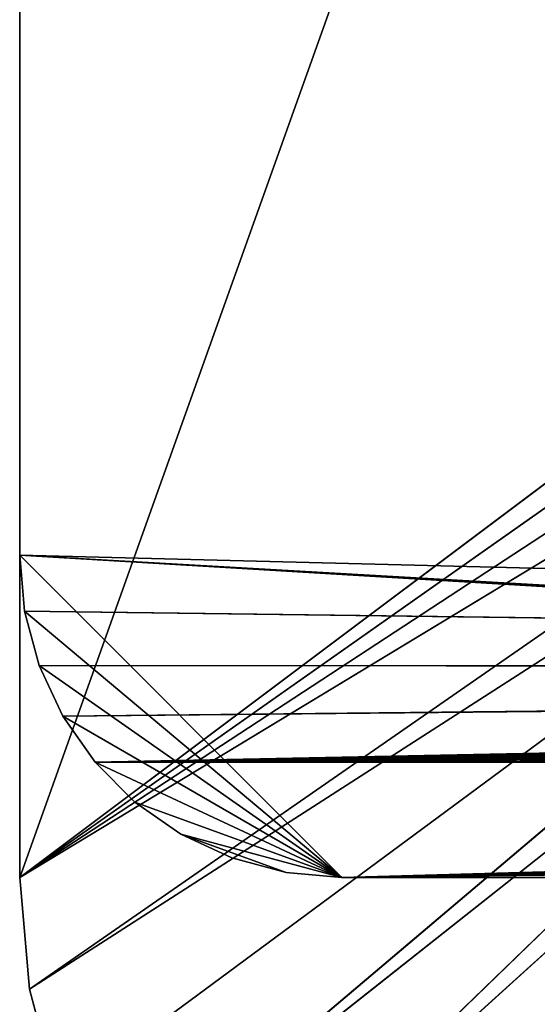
# Model space of a CAD drawing. Extents: x 0 to 14, y 0 to 7.
# Tile 2 of 34: x 0 to 0.8, y 0.8 to 2.3. Entities that reach past the tile are written whole.
import ezdxf

# ---------------------------------------------------------------- set-up
doc = ezdxf.new("R2010")
doc.units = 0
doc.header["$LTSCALE"] = 2.54
doc.layers.get('0').update_dxf_attribs({"color": 13, "linetype": 'CONTINUOUS'})

# ---------------------------------------------------------------- blocks, each defined once
blk = doc.blocks.new('UCHWYT_NA_PAPIER_PRZYKLEJA')
at = {"color": 0}
for p, q in [((0, 1.5, 0.2), (0, 6.6, 0.2)), ((0, 6.6, 0.2), (0, 1.5)), ((0, 6.6, 0.2), (0, 1.5)), ((0, 6.6), (0, 1.5)), ((0, 6.6), (0, 1.5)), ((0, 1.5, 0.2), (0, 6.6, 0.2)), ((0, 1, 7), (0, 6.6, 7)), ((0, 6.6, 7), (0, 1, 6.8)), ((0, 6.6, 7), (0, 1, 6.8)), ((0, 6.6, 6.8), (0, 1, 6.8)), ((0, 1, 7), (0, 6.6, 7)), ((2, 6.6, 6.8), (0, 1, 6.8)), ((0, 6.6, 6.8), (0, 1, 6.8)), ((2, 6.6, 6.8), (0, 1, 6.8)), ((0, 1, 7), (2, 2.5, 7)), ((0, 1, 7), (2, 2.5, 7)), ((2, 2.5, 6.8), (0, 1, 6.8)), ((2, 2.5, 6.8), (0, 1, 6.8)), ((0, 1, 7), (2.0076, 2.4132, 7)), ((0, 1, 7), (2.0076, 2.4132, 7)), ((2.0076, 2.4132, 6.8), (0, 1, 6.8)), ((2.0076, 2.4132, 6.8), (0, 1, 6.8)), ((2.0302, 2.329, 7), (0, 1, 7)), ((2.0302, 2.329, 7), (0, 1, 7)), ((2.0302, 2.329, 6.8), (0, 1, 6.8)), ((2.0302, 2.329, 6.8), (0, 1, 6.8)), ((2.067, 2.25, 7), (0, 1, 7)), ((2.067, 2.25, 7), (0, 1, 7)), ((2.067, 2.25, 6.8), (0, 1, 6.8)), ((2.067, 2.25, 6.8), (0, 1, 6.8)), ((2.067, 2.25, 7), (0.0152, 0.8264, 7)), ((2.067, 2.25, 7), (0.0152, 0.8264, 7)), ((2.067, 2.25, 6.8), (0.0152, 0.8264, 6.8)), ((2.067, 2.25, 6.8), (0.0152, 0.8264, 6.8)), ((2.117, 2.1786, 7), (0.0152, 0.8264, 7)), ((2.117, 2.1786, 7), (0.0152, 0.8264, 7)), ((2.117, 2.1786, 6.8), (0.0152, 0.8264, 6.8)), ((2.117, 2.1786, 6.8), (0.0152, 0.8264, 6.8)), ((2.117, 2.1786, 7), (0.0603, 0.658, 7)), ((2.117, 2.1786, 7), (0.0603, 0.658, 7)), ((2.117, 2.1786, 6.8), (0.0603, 0.658, 6.8)), ((2.117, 2.1786, 6.8), (0.0603, 0.658, 6.8)), ((0.134, 0.5, 7), (2.117, 2.1786, 7)), ((0.134, 0.5, 7), (2.117, 2.1786, 7)), ((0.134, 0.5, 6.8), (2.117, 2.1786, 6.8)), ((0.134, 0.5, 6.8), (2.117, 2.1786, 6.8)), ((2.117, 2.1786, 6.8), (0.234, 0.3572, 6.8)), ((2.117, 2.1786, 6.8), (0.234, 0.3572, 6.8)), ((0.134, 0.5, 7), (2.1786, 2.117, 7)), ((0.134, 0.5, 7), (2.1786, 2.117, 7)), ((0.234, 0.3572, 7), (2.1786, 2.117, 7)), ((0.234, 0.3572, 7), (2.1786, 2.117, 7)), ((2.1786, 2.117, 6.8), (0.234, 0.3572, 6.8)), ((2.1786, 2.117, 6.8), (0.234, 0.3572, 6.8)), ((0, 1.5), (0, 1.5, 0.2)), ((0.0076, 1.4132), (0, 1.5)), ((0, 1.5), (6.9783, 1.3231)), ((0, 1.5), (6.9783, 1.3231)), ((6.9572, 1.0825, 0.2), (0, 1.5, 0.2)), ((0, 1.5, 0.2), (0.5, 1, 0.2)), ((0, 1.5, 0.2), (0.5, 1, 0.2)), ((0, 1.5, 0.2), (0.0076, 1.4132, 0.2)), ((6.9375, 1.0917, 0.2), (0, 1.5, 0.2)), ((6.9572, 1.0825, 0.2), (0, 1.5, 0.2)), ((6.9375, 1.0917, 0.2), (0, 1.5, 0.2)), ((6.9197, 1.1042, 0.2), (0, 1.5, 0.2)), ((6.9197, 1.1042, 0.2), (0, 1.5, 0.2)), ((0, 1.5, 0.2), (0.0076, 1.4132, 0.2)), ((0, 1.5, 0.2), (0.0076, 1.4132)), ((0, 1.5, 0.2), (0.0076, 1.4132)), ((0, 1.5), (0, 1.5, 0.2)), ((0.0076, 1.4132), (0, 1.5)), ((0.0302, 1.329), (0.0076, 1.4132)), ((0.0076, 1.4132), (6.9783, 1.3231)), ((0.0076, 1.4132), (6.9783, 1.3231)), ((0.0076, 1.4132, 0.2), (0.5, 1, 0.2)), ((0.0076, 1.4132, 0.2), (0.0302, 1.329, 0.2)), ((0.0076, 1.4132, 0.2), (0.5, 1, 0.2)), ((0.0076, 1.4132, 0.2), (0.0302, 1.329, 0.2)), ((0.0076, 1.4132, 0.2), (0.0302, 1.329)), ((0.0076, 1.4132, 0.2), (0.0302, 1.329)), ((0.0076, 1.4132, 0.2), (0.0076, 1.4132)), ((0.0302, 1.329), (0.0076, 1.4132)), ((0.0076, 1.4132, 0.2), (0.0076, 1.4132)), ((6.9783, 1.3231), (0.0302, 1.329)), ((6.9783, 1.3231), (0.0302, 1.329)), ((0.067, 1.25), (0.0302, 1.329)), ((0.0302, 1.329, 0.2), (0.5, 1, 0.2)), ((0.0302, 1.329, 0.2), (0.5, 1, 0.2)), ((0.0302, 1.329, 0.2), (0.067, 1.25, 0.2)), ((0.0302, 1.329, 0.2), (0.067, 1.25, 0.2)), ((0.0302, 1.329, 0.2), (0.067, 1.25)), ((0.0302, 1.329, 0.2), (0.067, 1.25)), ((0.0302, 1.329, 0.2), (0.0302, 1.329)), ((0.067, 1.25), (0.0302, 1.329)), ((0.0302, 1.329, 0.2), (0.0302, 1.329)), ((6.9783, 1.3231), (0.067, 1.25)), ((6.9783, 1.3231), (0.067, 1.25)), ((6.9572, 1.3175), (0.067, 1.25)), ((6.9572, 1.3175), (0.067, 1.25)), ((6.9572, 1.3175), (0.117, 1.1786)), ((6.9572, 1.3175), (0.117, 1.1786)), ((6.9375, 1.3083), (0.117, 1.1786)), ((6.9375, 1.3083), (0.117, 1.1786)), ((0.117, 1.1786), (6.9197, 1.2958)), ((0.117, 1.1786), (6.9197, 1.2958)), ((0.117, 1.1786), (6.9042, 1.2803)), ((0.117, 1.1786), (6.9042, 1.2803)), ((6.8917, 1.2625), (0.117, 1.1786)), ((6.8917, 1.2625), (0.117, 1.1786)), ((0.117, 1.1786), (0.067, 1.25)), ((0.067, 1.25, 0.2), (0.5, 1, 0.2)), ((0.067, 1.25, 0.2), (0.5, 1, 0.2)), ((0.067, 1.25, 0.2), (0.117, 1.1786, 0.2)), ((0.067, 1.25, 0.2), (0.117, 1.1786, 0.2)), ((0.067, 1.25, 0.2), (0.117, 1.1786)), ((0.067, 1.25, 0.2), (0.117, 1.1786)), ((0.067, 1.25, 0.2), (0.067, 1.25)), ((0.117, 1.1786), (0.067, 1.25)), ((0.067, 1.25, 0.2), (0.067, 1.25)), ((6.8825, 1.2428), (0.117, 1.1786)), ((6.8825, 1.2428), (0.117, 1.1786)), ((6.8769, 1.2217), (0.117, 1.1786)), ((6.8769, 1.2217), (0.117, 1.1786)), ((0.117, 1.1786), (6.875, 1.2)), ((0.117, 1.1786), (6.875, 1.2)), ((6.8769, 1.1783), (0.117, 1.1786)), ((6.8769, 1.1783), (0.117, 1.1786)), ((0.5, 1), (0.117, 1.1786)), ((0.5, 1), (0.117, 1.1786)), ((0.1786, 1.117), (0.117, 1.1786)), ((0.117, 1.1786, 0.2), (0.5, 1, 0.2)), ((0.117, 1.1786, 0.2), (0.1786, 1.117, 0.2)), ((0.117, 1.1786, 0.2), (0.5, 1, 0.2)), ((0.117, 1.1786, 0.2), (0.1786, 1.117, 0.2)), ((0.117, 1.1786, 0.2), (0.1786, 1.117)), ((0.117, 1.1786, 0.2), (0.1786, 1.117)), ((0.117, 1.1786, 0.2), (0.117, 1.1786)), ((0.1786, 1.117), (0.117, 1.1786)), ((0.117, 1.1786, 0.2), (0.117, 1.1786)), ((0.5, 1), (6.8769, 1.1783)), ((0.5, 1), (6.8769, 1.1783)), ((6.8825, 1.1572), (0.5, 1)), ((6.8825, 1.1572), (0.5, 1)), ((6.8917, 1.1375), (0.5, 1)), ((6.8917, 1.1375), (0.5, 1)), ((0.5, 1), (0.1786, 1.117)), ((0.5, 1), (0.1786, 1.117)), ((0.25, 1.067), (0.1786, 1.117)), ((0.1786, 1.117, 0.2), (0.5, 1, 0.2)), ((0.1786, 1.117, 0.2), (0.5, 1, 0.2)), ((0.1786, 1.117, 0.2), (0.25, 1.067, 0.2)), ((0.1786, 1.117, 0.2), (0.25, 1.067, 0.2)), ((0.1786, 1.117, 0.2), (0.25, 1.067)), ((0.1786, 1.117, 0.2), (0.25, 1.067)), ((0.1786, 1.117, 0.2), (0.1786, 1.117)), ((0.25, 1.067), (0.1786, 1.117)), ((0.1786, 1.117, 0.2), (0.1786, 1.117)), ((6.9042, 1.1197), (0.5, 1)), ((6.9042, 1.1197), (0.5, 1)), ((0.5, 1), (6.9197, 1.1042)), ((0.5, 1), (6.9197, 1.1042)), ((6.9375, 1.0917), (0.5, 1)), ((6.9375, 1.0917), (0.5, 1)), ((6.9572, 1.0825), (0.5, 1)), ((6.9572, 1.0825), (0.5, 1)), ((0.5, 1, 0.2), (6.9572, 1.0825, 0.2)), ((0.5, 1, 0.2), (6.9572, 1.0825, 0.2)), ((6.9783, 1.0769), (0.5, 1)), ((6.9783, 1.0769), (0.5, 1)), ((6.9783, 1.0769, 0.2), (0.5, 1, 0.2)), ((6.9783, 1.0769, 0.2), (0.5, 1, 0.2)), ((7, 1.075), (0.5, 1)), ((7, 1.075), (0.5, 1)), ((7, 1.075, 0.2), (0.5, 1, 0.2)), ((7, 1.075, 0.2), (0.5, 1, 0.2)), ((0.329, 1.0302), (0.25, 1.067)), ((0.25, 1.067), (0.4132, 1.0076)), ((0.25, 1.067), (0.4132, 1.0076)), ((0.25, 1.067), (0.5, 1)), ((0.25, 1.067), (0.5, 1)), ((0.25, 1.067, 0.2), (0.5, 1, 0.2)), ((0.25, 1.067, 0.2), (0.5, 1, 0.2)), ((0.25, 1.067, 0.2), (0.4132, 1.0076, 0.2)), ((0.25, 1.067, 0.2), (0.4132, 1.0076, 0.2)), ((0.25, 1.067, 0.2), (0.329, 1.0302, 0.2)), ((0.25, 1.067, 0.2), (0.329, 1.0302, 0.2)), ((0.25, 1.067, 0.2), (0.329, 1.0302)), ((0.25, 1.067, 0.2), (0.329, 1.0302)), ((0.25, 1.067, 0.2), (0.25, 1.067)), ((0.329, 1.0302), (0.25, 1.067)), ((0.25, 1.067, 0.2), (0.25, 1.067)), ((0.4132, 1.0076), (0.329, 1.0302)), ((0.329, 1.0302, 0.2), (0.4132, 1.0076, 0.2)), ((0.329, 1.0302, 0.2), (0.4132, 1.0076, 0.2)), ((0.329, 1.0302, 0.2), (0.4132, 1.0076)), ((0.329, 1.0302, 0.2), (0.4132, 1.0076)), ((0.329, 1.0302, 0.2), (0.329, 1.0302)), ((0.4132, 1.0076), (0.329, 1.0302)), ((0.329, 1.0302, 0.2), (0.329, 1.0302)), ((0, 1, 6.8), (0, 1, 7)), ((0, 1, 7), (0.0152, 0.8264, 7)), ((0.0152, 0.8264, 6.8), (0, 1, 6.8)), ((0, 1, 6.8), (0, 1, 7)), ((0.0152, 0.8264, 6.8), (0, 1, 6.8)), ((0.0152, 0.8264, 6.8), (0, 1, 7)), ((0.0152, 0.8264, 6.8), (0, 1, 7)), ((0, 1, 7), (0.0152, 0.8264, 7)), ((0.5, 1), (0.4132, 1.0076)), ((0.4132, 1.0076, 0.2), (0.5, 1, 0.2)), ((0.4132, 1.0076, 0.2), (0.5, 1, 0.2)), ((0.4132, 1.0076, 0.2), (0.5, 1)), ((0.4132, 1.0076, 0.2), (0.5, 1)), ((0.4132, 1.0076, 0.2), (0.4132, 1.0076)), ((0.5, 1), (0.4132, 1.0076)), ((0.4132, 1.0076, 0.2), (0.4132, 1.0076)), ((13.5, 1), (0.5, 1)), ((0.5, 1, 0.2), (13.5, 1, 0.2)), ((13.5, 1), (0.5, 1)), ((13.5, 1), (0.5, 1, 0.2)), ((0.5, 1, 0.2), (0.5, 1)), ((13.5, 1), (0.5, 1, 0.2)), ((0.5, 1, 0.2), (13.5, 1, 0.2)), ((0.5, 1, 0.2), (0.5, 1)), ((0.0152, 0.8264, 7), (0.0603, 0.658, 7)), ((0.0603, 0.658, 6.8), (0.0152, 0.8264, 6.8)), ((0.0152, 0.8264, 6.8), (0.0152, 0.8264, 7)), ((0.0152, 0.8264, 6.8), (0.0152, 0.8264, 7)), ((0.0603, 0.658, 6.8), (0.0152, 0.8264, 6.8)), ((0.0603, 0.658, 6.8), (0.0152, 0.8264, 7)), ((0.0603, 0.658, 6.8), (0.0152, 0.8264, 7)), ((0.0152, 0.8264, 7), (0.0603, 0.658, 7))]:
    blk.add_line(p, q, dxfattribs=at)
mesh = blk.add_polyface(dxfattribs=at)
corners = [(0, 6.6, 0.2), (0, 1.5), (0, 1.5, 0.2)]
mesh.append_faces([[corners[k] for k in face] for face in [(0, 1, 2)]], dxfattribs={"color": 0})
mesh = blk.add_polyface(dxfattribs=at)
corners = [(0, 6.6), (0, 1.5), (0, 6.6, 0.2)]
mesh.append_faces([[corners[k] for k in face] for face in [(0, 1, 2)]], dxfattribs={"color": 0})
mesh = blk.add_polyface(dxfattribs=at)
corners = [(14, 6.6), (7.0217, 1.3231), (0, 6.6)]
mesh.append_faces([[corners[k] for k in face] for face in [(0, 1, 2)]], dxfattribs={"color": 0})
mesh = blk.add_polyface(dxfattribs=at)
corners = [(7.0217, 1.3231), (7, 1.325), (0, 6.6)]
mesh.append_faces([[corners[k] for k in face] for face in [(0, 1, 2)]], dxfattribs={"color": 0})
mesh = blk.add_polyface(dxfattribs=at)
corners = [(7, 1.325), (6.9783, 1.3231), (0, 6.6)]
mesh.append_faces([[corners[k] for k in face] for face in [(0, 1, 2)]], dxfattribs={"color": 0})
mesh = blk.add_polyface(dxfattribs=at)
corners = [(6.9783, 1.3231), (0, 1.5), (0, 6.6)]
mesh.append_faces([[corners[k] for k in face] for face in [(0, 1, 2)]], dxfattribs={"color": 0})
mesh = blk.add_polyface(dxfattribs=at)
corners = [(6.9375, 1.3083, 0.2), (0, 6.6, 0.2), (6.9197, 1.2958, 0.2)]
mesh.append_faces([[corners[k] for k in face] for face in [(0, 1, 2)]], dxfattribs={"color": 0})
mesh = blk.add_polyface(dxfattribs=at)
corners = [(6.8917, 1.1375, 0.2), (6.8825, 1.1572, 0.2), (0, 6.6, 0.2)]
mesh.append_faces([[corners[k] for k in face] for face in [(0, 1, 2)]], dxfattribs={"color": 0})
mesh = blk.add_polyface(dxfattribs=at)
corners = [(6.9197, 1.2958, 0.2), (0, 6.6, 0.2), (6.9042, 1.2803, 0.2)]
mesh.append_faces([[corners[k] for k in face] for face in [(0, 1, 2)]], dxfattribs={"color": 0})
mesh = blk.add_polyface(dxfattribs=at)
corners = [(6.9572, 1.3175, 0.2), (0, 6.6, 0.2), (6.9375, 1.3083, 0.2)]
mesh.append_faces([[corners[k] for k in face] for face in [(0, 1, 2)]], dxfattribs={"color": 0})
mesh = blk.add_polyface(dxfattribs=at)
corners = [(6.9783, 1.3231, 0.2), (0, 6.6, 0.2), (6.9572, 1.3175, 0.2)]
mesh.append_faces([[corners[k] for k in face] for face in [(0, 1, 2)]], dxfattribs={"color": 0})
mesh = blk.add_polyface(dxfattribs=at)
corners = [(14, 6.6, 0.2), (0, 6.6, 0.2), (6.9783, 1.3231, 0.2)]
mesh.append_faces([[corners[k] for k in face] for face in [(0, 1, 2)]], dxfattribs={"color": 0})
mesh = blk.add_polyface(dxfattribs=at)
corners = [(6.9197, 1.1042, 0.2), (0, 6.6, 0.2), (0, 1.5, 0.2)]
mesh.append_faces([[corners[k] for k in face] for face in [(0, 1, 2)]], dxfattribs={"color": 0})
mesh = blk.add_polyface(dxfattribs=at)
corners = [(6.9197, 1.1042, 0.2), (6.9042, 1.1197, 0.2), (0, 6.6, 0.2)]
mesh.append_faces([[corners[k] for k in face] for face in [(0, 1, 2)]], dxfattribs={"color": 0})
mesh = blk.add_polyface(dxfattribs=at)
corners = [(6.9042, 1.1197, 0.2), (6.8917, 1.1375, 0.2), (0, 6.6, 0.2)]
mesh.append_faces([[corners[k] for k in face] for face in [(0, 1, 2)]], dxfattribs={"color": 0})
mesh = blk.add_polyface(dxfattribs=at)
corners = [(6.8825, 1.1572, 0.2), (6.8769, 1.1783, 0.2), (0, 6.6, 0.2)]
mesh.append_faces([[corners[k] for k in face] for face in [(0, 1, 2)]], dxfattribs={"color": 0})
mesh = blk.add_polyface(dxfattribs=at)
corners = [(6.8769, 1.1783, 0.2), (6.875, 1.2, 0.2), (0, 6.6, 0.2)]
mesh.append_faces([[corners[k] for k in face] for face in [(0, 1, 2)]], dxfattribs={"color": 0})
mesh = blk.add_polyface(dxfattribs=at)
corners = [(6.8769, 1.2217, 0.2), (0, 6.6, 0.2), (6.875, 1.2, 0.2)]
mesh.append_faces([[corners[k] for k in face] for face in [(0, 1, 2)]], dxfattribs={"color": 0})
mesh = blk.add_polyface(dxfattribs=at)
corners = [(6.8825, 1.2428, 0.2), (0, 6.6, 0.2), (6.8769, 1.2217, 0.2)]
mesh.append_faces([[corners[k] for k in face] for face in [(0, 1, 2)]], dxfattribs={"color": 0})
mesh = blk.add_polyface(dxfattribs=at)
corners = [(6.8917, 1.2625, 0.2), (0, 6.6, 0.2), (6.8825, 1.2428, 0.2)]
mesh.append_faces([[corners[k] for k in face] for face in [(0, 1, 2)]], dxfattribs={"color": 0})
mesh = blk.add_polyface(dxfattribs=at)
corners = [(6.9042, 1.2803, 0.2), (0, 6.6, 0.2), (6.8917, 1.2625, 0.2)]
mesh.append_faces([[corners[k] for k in face] for face in [(0, 1, 2)]], dxfattribs={"color": 0})
mesh = blk.add_polyface(dxfattribs=at)
corners = [(0, 6.6, 7), (0, 1, 6.8), (0, 1, 7)]
mesh.append_faces([[corners[k] for k in face] for face in [(0, 1, 2)]], dxfattribs={"color": 0})
mesh = blk.add_polyface(dxfattribs=at)
corners = [(0, 6.6, 6.8), (0, 1, 6.8), (0, 6.6, 7)]
mesh.append_faces([[corners[k] for k in face] for face in [(0, 1, 2)]], dxfattribs={"color": 0})
mesh = blk.add_polyface(dxfattribs=at)
corners = [(2, 2.5, 7), (0, 6.6, 7), (0, 1, 7)]
mesh.append_faces([[corners[k] for k in face] for face in [(0, 1, 2)]], dxfattribs={"color": 0})
mesh = blk.add_polyface(dxfattribs=at)
corners = [(2, 6.6, 6.8), (0, 1, 6.8), (0, 6.6, 6.8)]
mesh.append_faces([[corners[k] for k in face] for face in [(0, 1, 2)]], dxfattribs={"color": 0})
mesh = blk.add_polyface(dxfattribs=at)
corners = [(2, 2.5, 6.8), (0, 1, 6.8), (2, 6.6, 6.8)]
mesh.append_faces([[corners[k] for k in face] for face in [(0, 1, 2)]], dxfattribs={"color": 0})
mesh = blk.add_polyface(dxfattribs=at)
corners = [(2.0076, 2.4132, 7), (2, 2.5, 7), (0, 1, 7)]
mesh.append_faces([[corners[k] for k in face] for face in [(0, 1, 2)]], dxfattribs={"color": 0})
mesh = blk.add_polyface(dxfattribs=at)
corners = [(2.0076, 2.4132, 6.8), (0, 1, 6.8), (2, 2.5, 6.8)]
mesh.append_faces([[corners[k] for k in face] for face in [(0, 1, 2)]], dxfattribs={"color": 0})
mesh = blk.add_polyface(dxfattribs=at)
corners = [(2.0302, 2.329, 7), (2.0076, 2.4132, 7), (0, 1, 7)]
mesh.append_faces([[corners[k] for k in face] for face in [(0, 1, 2)]], dxfattribs={"color": 0})
mesh = blk.add_polyface(dxfattribs=at)
corners = [(2.0302, 2.329, 6.8), (0, 1, 6.8), (2.0076, 2.4132, 6.8)]
mesh.append_faces([[corners[k] for k in face] for face in [(0, 1, 2)]], dxfattribs={"color": 0})
mesh = blk.add_polyface(dxfattribs=at)
corners = [(2.067, 2.25, 7), (2.0302, 2.329, 7), (0, 1, 7)]
mesh.append_faces([[corners[k] for k in face] for face in [(0, 1, 2)]], dxfattribs={"color": 0})
mesh = blk.add_polyface(dxfattribs=at)
corners = [(2.067, 2.25, 6.8), (0, 1, 6.8), (2.0302, 2.329, 6.8)]
mesh.append_faces([[corners[k] for k in face] for face in [(0, 1, 2)]], dxfattribs={"color": 0})
mesh = blk.add_polyface(dxfattribs=at)
corners = [(2.067, 2.25, 7), (0, 1, 7), (0.0152, 0.8264, 7)]
mesh.append_faces([[corners[k] for k in face] for face in [(0, 1, 2)]], dxfattribs={"color": 0})
mesh = blk.add_polyface(dxfattribs=at)
corners = [(2.067, 2.25, 6.8), (0.0152, 0.8264, 6.8), (0, 1, 6.8)]
mesh.append_faces([[corners[k] for k in face] for face in [(0, 1, 2)]], dxfattribs={"color": 0})
mesh = blk.add_polyface(dxfattribs=at)
corners = [(2.117, 2.1786, 7), (2.067, 2.25, 7), (0.0152, 0.8264, 7)]
mesh.append_faces([[corners[k] for k in face] for face in [(0, 1, 2)]], dxfattribs={"color": 0})
mesh = blk.add_polyface(dxfattribs=at)
corners = [(2.117, 2.1786, 6.8), (0.0152, 0.8264, 6.8), (2.067, 2.25, 6.8)]
mesh.append_faces([[corners[k] for k in face] for face in [(0, 1, 2)]], dxfattribs={"color": 0})
mesh = blk.add_polyface(dxfattribs=at)
corners = [(2.117, 2.1786, 7), (0.0152, 0.8264, 7), (0.0603, 0.658, 7)]
mesh.append_faces([[corners[k] for k in face] for face in [(0, 1, 2)]], dxfattribs={"color": 0})
mesh = blk.add_polyface(dxfattribs=at)
corners = [(2.117, 2.1786, 6.8), (0.0603, 0.658, 6.8), (0.0152, 0.8264, 6.8)]
mesh.append_faces([[corners[k] for k in face] for face in [(0, 1, 2)]], dxfattribs={"color": 0})
mesh = blk.add_polyface(dxfattribs=at)
corners = [(2.117, 2.1786, 7), (0.0603, 0.658, 7), (0.134, 0.5, 7)]
mesh.append_faces([[corners[k] for k in face] for face in [(0, 1, 2)]], dxfattribs={"color": 0})
mesh = blk.add_polyface(dxfattribs=at)
corners = [(2.117, 2.1786, 6.8), (0.134, 0.5, 6.8), (0.0603, 0.658, 6.8)]
mesh.append_faces([[corners[k] for k in face] for face in [(0, 1, 2)]], dxfattribs={"color": 0})
mesh = blk.add_polyface(dxfattribs=at)
corners = [(2.1786, 2.117, 7), (2.117, 2.1786, 7), (0.134, 0.5, 7)]
mesh.append_faces([[corners[k] for k in face] for face in [(0, 1, 2)]], dxfattribs={"color": 0})
mesh = blk.add_polyface(dxfattribs=at)
corners = [(2.117, 2.1786, 6.8), (0.234, 0.3572, 6.8), (0.134, 0.5, 6.8)]
mesh.append_faces([[corners[k] for k in face] for face in [(0, 1, 2)]], dxfattribs={"color": 0})
mesh = blk.add_polyface(dxfattribs=at)
corners = [(2.1786, 2.117, 6.8), (0.234, 0.3572, 6.8), (2.117, 2.1786, 6.8)]
mesh.append_faces([[corners[k] for k in face] for face in [(0, 1, 2)]], dxfattribs={"color": 0})
mesh = blk.add_polyface(dxfattribs=at)
corners = [(2.1786, 2.117, 7), (0.134, 0.5, 7), (0.234, 0.3572, 7)]
mesh.append_faces([[corners[k] for k in face] for face in [(0, 1, 2)]], dxfattribs={"color": 0})
mesh = blk.add_polyface(dxfattribs=at)
corners = [(2.1786, 2.117, 7), (0.234, 0.3572, 7), (0.3572, 0.234, 7)]
mesh.append_faces([[corners[k] for k in face] for face in [(0, 1, 2)]], dxfattribs={"color": 0})
mesh = blk.add_polyface(dxfattribs=at)
corners = [(2.1786, 2.117, 6.8), (0.3572, 0.234, 6.8), (0.234, 0.3572, 6.8)]
mesh.append_faces([[corners[k] for k in face] for face in [(0, 1, 2)]], dxfattribs={"color": 0})
mesh = blk.add_polyface(dxfattribs=at)
corners = [(2.1786, 2.117, 7), (0.3572, 0.234, 7), (0.5, 0.134, 7)]
mesh.append_faces([[corners[k] for k in face] for face in [(0, 1, 2)]], dxfattribs={"color": 0})
mesh = blk.add_polyface(dxfattribs=at)
corners = [(2.1786, 2.117, 6.8), (0.5, 0.134, 6.8), (0.3572, 0.234, 6.8)]
mesh.append_faces([[corners[k] for k in face] for face in [(0, 1, 2)]], dxfattribs={"color": 0})
mesh = blk.add_polyface(dxfattribs=at)
corners = [(2.1786, 2.117, 7), (0.5, 0.134, 7), (0.658, 0.0603, 7)]
mesh.append_faces([[corners[k] for k in face] for face in [(0, 1, 2)]], dxfattribs={"color": 0})
mesh = blk.add_polyface(dxfattribs=at)
corners = [(2.1786, 2.117, 6.8), (0.658, 0.0603, 6.8), (0.5, 0.134, 6.8)]
mesh.append_faces([[corners[k] for k in face] for face in [(0, 1, 2)]], dxfattribs={"color": 0})
mesh = blk.add_polyface(dxfattribs=at)
corners = [(2.1786, 2.117, 7), (0.658, 0.0603, 7), (0.8264, 0.0152, 7)]
mesh.append_faces([[corners[k] for k in face] for face in [(0, 1, 2)]], dxfattribs={"color": 0})
mesh = blk.add_polyface(dxfattribs=at)
corners = [(2.1786, 2.117, 6.8), (0.8264, 0.0152, 6.8), (0.658, 0.0603, 6.8)]
mesh.append_faces([[corners[k] for k in face] for face in [(0, 1, 2)]], dxfattribs={"color": 0})
mesh = blk.add_polyface(dxfattribs=at)
corners = [(6.9783, 1.3231), (0.0076, 1.4132), (0, 1.5)]
mesh.append_faces([[corners[k] for k in face] for face in [(0, 1, 2)]], dxfattribs={"color": 0})
mesh = blk.add_polyface(dxfattribs=at)
corners = [(6.9572, 1.0825, 0.2), (0, 1.5, 0.2), (0.5, 1, 0.2)]
mesh.append_faces([[corners[k] for k in face] for face in [(0, 1, 2)]], dxfattribs={"color": 0})
mesh = blk.add_polyface(dxfattribs=at)
corners = [(0.5, 1, 0.2), (0, 1.5, 0.2), (0.0076, 1.4132, 0.2)]
mesh.append_faces([[corners[k] for k in face] for face in [(0, 1, 2)]], dxfattribs={"color": 0})
mesh = blk.add_polyface(dxfattribs=at)
corners = [(6.9572, 1.0825, 0.2), (6.9375, 1.0917, 0.2), (0, 1.5, 0.2)]
mesh.append_faces([[corners[k] for k in face] for face in [(0, 1, 2)]], dxfattribs={"color": 0})
mesh = blk.add_polyface(dxfattribs=at)
corners = [(6.9375, 1.0917, 0.2), (6.9197, 1.1042, 0.2), (0, 1.5, 0.2)]
mesh.append_faces([[corners[k] for k in face] for face in [(0, 1, 2)]], dxfattribs={"color": 0})
mesh = blk.add_polyface(dxfattribs=at)
corners = [(0, 1.5, 0.2), (0.0076, 1.4132), (0.0076, 1.4132, 0.2)]
mesh.append_faces([[corners[k] for k in face] for face in [(0, 1, 2)]], dxfattribs={"color": 0})
mesh = blk.add_polyface(dxfattribs=at)
corners = [(0, 1.5), (0.0076, 1.4132), (0, 1.5, 0.2)]
mesh.append_faces([[corners[k] for k in face] for face in [(0, 1, 2)]], dxfattribs={"color": 0})
mesh = blk.add_polyface(dxfattribs=at)
corners = [(6.9783, 1.3231), (0.0302, 1.329), (0.0076, 1.4132)]
mesh.append_faces([[corners[k] for k in face] for face in [(0, 1, 2)]], dxfattribs={"color": 0})
mesh = blk.add_polyface(dxfattribs=at)
corners = [(0.5, 1, 0.2), (0.0076, 1.4132, 0.2), (0.0302, 1.329, 0.2)]
mesh.append_faces([[corners[k] for k in face] for face in [(0, 1, 2)]], dxfattribs={"color": 0})
mesh = blk.add_polyface(dxfattribs=at)
corners = [(0.0076, 1.4132, 0.2), (0.0302, 1.329), (0.0302, 1.329, 0.2)]
mesh.append_faces([[corners[k] for k in face] for face in [(0, 1, 2)]], dxfattribs={"color": 0})
mesh = blk.add_polyface(dxfattribs=at)
corners = [(0.0076, 1.4132), (0.0302, 1.329), (0.0076, 1.4132, 0.2)]
mesh.append_faces([[corners[k] for k in face] for face in [(0, 1, 2)]], dxfattribs={"color": 0})
mesh = blk.add_polyface(dxfattribs=at)
corners = [(6.9783, 1.3231), (0.067, 1.25), (0.0302, 1.329)]
mesh.append_faces([[corners[k] for k in face] for face in [(0, 1, 2)]], dxfattribs={"color": 0})
mesh = blk.add_polyface(dxfattribs=at)
corners = [(0.5, 1, 0.2), (0.0302, 1.329, 0.2), (0.067, 1.25, 0.2)]
mesh.append_faces([[corners[k] for k in face] for face in [(0, 1, 2)]], dxfattribs={"color": 0})
mesh = blk.add_polyface(dxfattribs=at)
corners = [(0.0302, 1.329, 0.2), (0.067, 1.25), (0.067, 1.25, 0.2)]
mesh.append_faces([[corners[k] for k in face] for face in [(0, 1, 2)]], dxfattribs={"color": 0})
mesh = blk.add_polyface(dxfattribs=at)
corners = [(0.0302, 1.329), (0.067, 1.25), (0.0302, 1.329, 0.2)]
mesh.append_faces([[corners[k] for k in face] for face in [(0, 1, 2)]], dxfattribs={"color": 0})
mesh = blk.add_polyface(dxfattribs=at)
corners = [(6.9783, 1.3231), (6.9572, 1.3175), (0.067, 1.25)]
mesh.append_faces([[corners[k] for k in face] for face in [(0, 1, 2)]], dxfattribs={"color": 0})
mesh = blk.add_polyface(dxfattribs=at)
corners = [(6.9572, 1.3175), (0.117, 1.1786), (0.067, 1.25)]
mesh.append_faces([[corners[k] for k in face] for face in [(0, 1, 2)]], dxfattribs={"color": 0})
mesh = blk.add_polyface(dxfattribs=at)
corners = [(6.9572, 1.3175), (6.9375, 1.3083), (0.117, 1.1786)]
mesh.append_faces([[corners[k] for k in face] for face in [(0, 1, 2)]], dxfattribs={"color": 0})
mesh = blk.add_polyface(dxfattribs=at)
corners = [(6.9375, 1.3083), (6.9197, 1.2958), (0.117, 1.1786)]
mesh.append_faces([[corners[k] for k in face] for face in [(0, 1, 2)]], dxfattribs={"color": 0})
mesh = blk.add_polyface(dxfattribs=at)
corners = [(6.9197, 1.2958), (6.9042, 1.2803), (0.117, 1.1786)]
mesh.append_faces([[corners[k] for k in face] for face in [(0, 1, 2)]], dxfattribs={"color": 0})
mesh = blk.add_polyface(dxfattribs=at)
corners = [(6.9042, 1.2803), (6.8917, 1.2625), (0.117, 1.1786)]
mesh.append_faces([[corners[k] for k in face] for face in [(0, 1, 2)]], dxfattribs={"color": 0})
mesh = blk.add_polyface(dxfattribs=at)
corners = [(6.8917, 1.2625), (6.8825, 1.2428), (0.117, 1.1786)]
mesh.append_faces([[corners[k] for k in face] for face in [(0, 1, 2)]], dxfattribs={"color": 0})
mesh = blk.add_polyface(dxfattribs=at)
corners = [(0.5, 1, 0.2), (0.067, 1.25, 0.2), (0.117, 1.1786, 0.2)]
mesh.append_faces([[corners[k] for k in face] for face in [(0, 1, 2)]], dxfattribs={"color": 0})
mesh = blk.add_polyface(dxfattribs=at)
corners = [(0.067, 1.25, 0.2), (0.117, 1.1786), (0.117, 1.1786, 0.2)]
mesh.append_faces([[corners[k] for k in face] for face in [(0, 1, 2)]], dxfattribs={"color": 0})
mesh = blk.add_polyface(dxfattribs=at)
corners = [(0.067, 1.25), (0.117, 1.1786), (0.067, 1.25, 0.2)]
mesh.append_faces([[corners[k] for k in face] for face in [(0, 1, 2)]], dxfattribs={"color": 0})
mesh = blk.add_polyface(dxfattribs=at)
corners = [(6.8825, 1.2428), (6.8769, 1.2217), (0.117, 1.1786)]
mesh.append_faces([[corners[k] for k in face] for face in [(0, 1, 2)]], dxfattribs={"color": 0})
mesh = blk.add_polyface(dxfattribs=at)
corners = [(6.8769, 1.2217), (6.875, 1.2), (0.117, 1.1786)]
mesh.append_faces([[corners[k] for k in face] for face in [(0, 1, 2)]], dxfattribs={"color": 0})
mesh = blk.add_polyface(dxfattribs=at)
corners = [(6.8769, 1.1783), (0.117, 1.1786), (6.875, 1.2)]
mesh.append_faces([[corners[k] for k in face] for face in [(0, 1, 2)]], dxfattribs={"color": 0})
mesh = blk.add_polyface(dxfattribs=at)
corners = [(6.8769, 1.1783), (0.5, 1), (0.117, 1.1786)]
mesh.append_faces([[corners[k] for k in face] for face in [(0, 1, 2)]], dxfattribs={"color": 0})
mesh = blk.add_polyface(dxfattribs=at)
corners = [(0.5, 1), (0.1786, 1.117), (0.117, 1.1786)]
mesh.append_faces([[corners[k] for k in face] for face in [(0, 1, 2)]], dxfattribs={"color": 0})
mesh = blk.add_polyface(dxfattribs=at)
corners = [(0.5, 1, 0.2), (0.117, 1.1786, 0.2), (0.1786, 1.117, 0.2)]
mesh.append_faces([[corners[k] for k in face] for face in [(0, 1, 2)]], dxfattribs={"color": 0})
mesh = blk.add_polyface(dxfattribs=at)
corners = [(0.117, 1.1786, 0.2), (0.1786, 1.117), (0.1786, 1.117, 0.2)]
mesh.append_faces([[corners[k] for k in face] for face in [(0, 1, 2)]], dxfattribs={"color": 0})
mesh = blk.add_polyface(dxfattribs=at)
corners = [(0.117, 1.1786), (0.1786, 1.117), (0.117, 1.1786, 0.2)]
mesh.append_faces([[corners[k] for k in face] for face in [(0, 1, 2)]], dxfattribs={"color": 0})
mesh = blk.add_polyface(dxfattribs=at)
corners = [(6.8825, 1.1572), (0.5, 1), (6.8769, 1.1783)]
mesh.append_faces([[corners[k] for k in face] for face in [(0, 1, 2)]], dxfattribs={"color": 0})
mesh = blk.add_polyface(dxfattribs=at)
corners = [(6.8917, 1.1375), (0.5, 1), (6.8825, 1.1572)]
mesh.append_faces([[corners[k] for k in face] for face in [(0, 1, 2)]], dxfattribs={"color": 0})
mesh = blk.add_polyface(dxfattribs=at)
corners = [(6.9042, 1.1197), (0.5, 1), (6.8917, 1.1375)]
mesh.append_faces([[corners[k] for k in face] for face in [(0, 1, 2)]], dxfattribs={"color": 0})
mesh = blk.add_polyface(dxfattribs=at)
corners = [(0.5, 1), (0.25, 1.067), (0.1786, 1.117)]
mesh.append_faces([[corners[k] for k in face] for face in [(0, 1, 2)]], dxfattribs={"color": 0})
mesh = blk.add_polyface(dxfattribs=at)
corners = [(0.5, 1, 0.2), (0.1786, 1.117, 0.2), (0.25, 1.067, 0.2)]
mesh.append_faces([[corners[k] for k in face] for face in [(0, 1, 2)]], dxfattribs={"color": 0})
mesh = blk.add_polyface(dxfattribs=at)
corners = [(0.1786, 1.117, 0.2), (0.25, 1.067), (0.25, 1.067, 0.2)]
mesh.append_faces([[corners[k] for k in face] for face in [(0, 1, 2)]], dxfattribs={"color": 0})
mesh = blk.add_polyface(dxfattribs=at)
corners = [(0.1786, 1.117, 0.2), (0.1786, 1.117), (0.25, 1.067)]
mesh.append_faces([[corners[k] for k in face] for face in [(0, 1, 2)]], dxfattribs={"color": 0})
mesh = blk.add_polyface(dxfattribs=at)
corners = [(6.9197, 1.1042), (0.5, 1), (6.9042, 1.1197)]
mesh.append_faces([[corners[k] for k in face] for face in [(0, 1, 2)]], dxfattribs={"color": 0})
mesh = blk.add_polyface(dxfattribs=at)
corners = [(6.9375, 1.0917), (0.5, 1), (6.9197, 1.1042)]
mesh.append_faces([[corners[k] for k in face] for face in [(0, 1, 2)]], dxfattribs={"color": 0})
mesh = blk.add_polyface(dxfattribs=at)
corners = [(6.9572, 1.0825), (0.5, 1), (6.9375, 1.0917)]
mesh.append_faces([[corners[k] for k in face] for face in [(0, 1, 2)]], dxfattribs={"color": 0})
mesh = blk.add_polyface(dxfattribs=at)
corners = [(6.9783, 1.0769), (0.5, 1), (6.9572, 1.0825)]
mesh.append_faces([[corners[k] for k in face] for face in [(0, 1, 2)]], dxfattribs={"color": 0})
mesh = blk.add_polyface(dxfattribs=at)
corners = [(6.9783, 1.0769, 0.2), (6.9572, 1.0825, 0.2), (0.5, 1, 0.2)]
mesh.append_faces([[corners[k] for k in face] for face in [(0, 1, 2)]], dxfattribs={"color": 0})
mesh = blk.add_polyface(dxfattribs=at)
corners = [(7, 1.075), (0.5, 1), (6.9783, 1.0769)]
mesh.append_faces([[corners[k] for k in face] for face in [(0, 1, 2)]], dxfattribs={"color": 0})
mesh = blk.add_polyface(dxfattribs=at)
corners = [(7, 1.075, 0.2), (6.9783, 1.0769, 0.2), (0.5, 1, 0.2)]
mesh.append_faces([[corners[k] for k in face] for face in [(0, 1, 2)]], dxfattribs={"color": 0})
mesh = blk.add_polyface(dxfattribs=at)
corners = [(13.5, 1), (0.5, 1), (7, 1.075)]
mesh.append_faces([[corners[k] for k in face] for face in [(0, 1, 2)]], dxfattribs={"color": 0})
mesh = blk.add_polyface(dxfattribs=at)
corners = [(13.5, 1, 0.2), (7, 1.075, 0.2), (0.5, 1, 0.2)]
mesh.append_faces([[corners[k] for k in face] for face in [(0, 1, 2)]], dxfattribs={"color": 0})
mesh = blk.add_polyface(dxfattribs=at)
corners = [(0.4132, 1.0076), (0.329, 1.0302), (0.25, 1.067)]
mesh.append_faces([[corners[k] for k in face] for face in [(0, 1, 2)]], dxfattribs={"color": 0})
mesh = blk.add_polyface(dxfattribs=at)
corners = [(0.5, 1), (0.4132, 1.0076), (0.25, 1.067)]
mesh.append_faces([[corners[k] for k in face] for face in [(0, 1, 2)]], dxfattribs={"color": 0})
mesh = blk.add_polyface(dxfattribs=at)
corners = [(0.5, 1, 0.2), (0.25, 1.067, 0.2), (0.4132, 1.0076, 0.2)]
mesh.append_faces([[corners[k] for k in face] for face in [(0, 1, 2)]], dxfattribs={"color": 0})
mesh = blk.add_polyface(dxfattribs=at)
corners = [(0.4132, 1.0076, 0.2), (0.25, 1.067, 0.2), (0.329, 1.0302, 0.2)]
mesh.append_faces([[corners[k] for k in face] for face in [(0, 1, 2)]], dxfattribs={"color": 0})
mesh = blk.add_polyface(dxfattribs=at)
corners = [(0.25, 1.067, 0.2), (0.329, 1.0302), (0.329, 1.0302, 0.2)]
mesh.append_faces([[corners[k] for k in face] for face in [(0, 1, 2)]], dxfattribs={"color": 0})
mesh = blk.add_polyface(dxfattribs=at)
corners = [(0.25, 1.067, 0.2), (0.25, 1.067), (0.329, 1.0302)]
mesh.append_faces([[corners[k] for k in face] for face in [(0, 1, 2)]], dxfattribs={"color": 0})
mesh = blk.add_polyface(dxfattribs=at)
corners = [(0.329, 1.0302, 0.2), (0.4132, 1.0076), (0.4132, 1.0076, 0.2)]
mesh.append_faces([[corners[k] for k in face] for face in [(0, 1, 2)]], dxfattribs={"color": 0})
mesh = blk.add_polyface(dxfattribs=at)
corners = [(0.329, 1.0302, 0.2), (0.329, 1.0302), (0.4132, 1.0076)]
mesh.append_faces([[corners[k] for k in face] for face in [(0, 1, 2)]], dxfattribs={"color": 0})
mesh = blk.add_polyface(dxfattribs=at)
corners = [(0, 1, 6.8), (0.0152, 0.8264, 6.8), (0, 1, 7)]
mesh.append_faces([[corners[k] for k in face] for face in [(0, 1, 2)]], dxfattribs={"color": 0})
mesh = blk.add_polyface(dxfattribs=at)
corners = [(0, 1, 7), (0.0152, 0.8264, 6.8), (0.0152, 0.8264, 7)]
mesh.append_faces([[corners[k] for k in face] for face in [(0, 1, 2)]], dxfattribs={"color": 0})
mesh = blk.add_polyface(dxfattribs=at)
corners = [(0.4132, 1.0076, 0.2), (0.5, 1), (0.5, 1, 0.2)]
mesh.append_faces([[corners[k] for k in face] for face in [(0, 1, 2)]], dxfattribs={"color": 0})
mesh = blk.add_polyface(dxfattribs=at)
corners = [(0.4132, 1.0076, 0.2), (0.4132, 1.0076), (0.5, 1)]
mesh.append_faces([[corners[k] for k in face] for face in [(0, 1, 2)]], dxfattribs={"color": 0})
mesh = blk.add_polyface(dxfattribs=at)
corners = [(0.5, 1, 0.2), (0.5, 1), (13.5, 1)]
mesh.append_faces([[corners[k] for k in face] for face in [(0, 1, 2)]], dxfattribs={"color": 0})
mesh = blk.add_polyface(dxfattribs=at)
corners = [(0.5, 1, 0.2), (13.5, 1), (13.5, 1, 0.2)]
mesh.append_faces([[corners[k] for k in face] for face in [(0, 1, 2)]], dxfattribs={"color": 0})
mesh = blk.add_polyface(dxfattribs=at)
corners = [(0.0152, 0.8264, 6.8), (0.0603, 0.658, 6.8), (0.0152, 0.8264, 7)]
mesh.append_faces([[corners[k] for k in face] for face in [(0, 1, 2)]], dxfattribs={"color": 0})
mesh = blk.add_polyface(dxfattribs=at)
corners = [(0.0152, 0.8264, 7), (0.0603, 0.658, 6.8), (0.0603, 0.658, 7)]
mesh.append_faces([[corners[k] for k in face] for face in [(0, 1, 2)]], dxfattribs={"color": 0})

msp = doc.modelspace()

# ---------------------------------------------------------------- block references
at = {"color": 0}
msp.add_blockref('UCHWYT_NA_PAPIER_PRZYKLEJA', (0, 0), dxfattribs=at)

doc.saveas('drawing.dxf')
